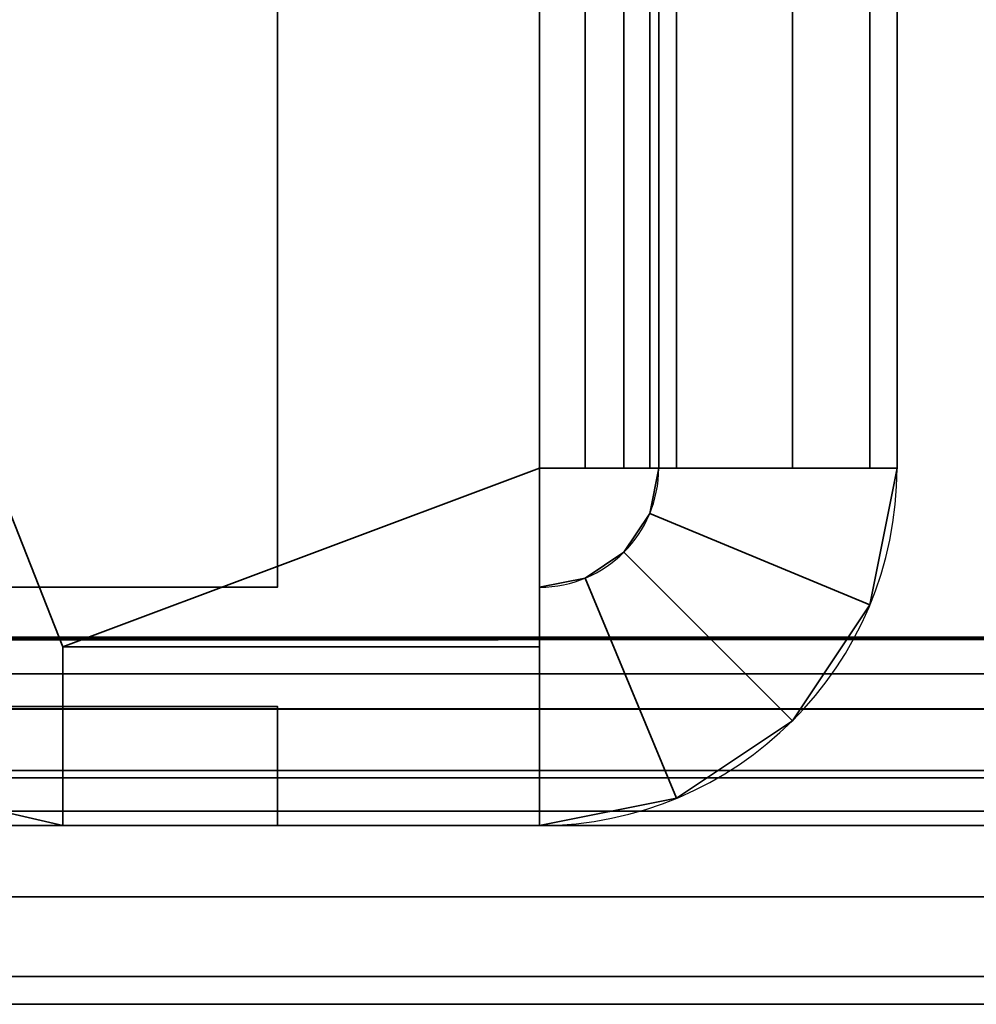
# Model space of a CAD drawing. Header units: millimetres. Extents: x -603 to 3703, y -120 to 193.
# Tile 162 of 256: x 430 to 438, y -50 to -42. Entities that reach past the tile are written whole.
import ezdxf

# ---------------------------------------------------------------- set-up
doc = ezdxf.new("R2010")
doc.units = ezdxf.units.MM
doc.layers.add('151', color=7, linetype='Continuous', true_color=0xffffff)

# ---------------------------------------------------------------- blocks, each defined once
blk = doc.blocks.new('UG_SURFACE_012')
at = {"layer": '151', "color": 252, "linetype": 'Continuous', "lineweight": 35}
for points in [[(-467.5, -35, 2076), (-467.5, -46.92, 2076), (467.5, -46.92, 2076), (467.5, -35, 2076)], [(-466, -35, 2074.5001), (466, -35, 2074.5001), (466, -46.92, 2074.5001), (-466, -46.92, 2074.5001)], [(467.5, -46.92, 2076), (-467.5, -46.92, 2076), (-467.4408, -47.5209, 2075.9408)], [(467.4408, -47.5209, 2075.9408), (467.5, -46.92, 2076), (-467.4408, -47.5209, 2075.9408)], [(-465.9697, -47.2282, 2074.4696), (-466, -46.92, 2074.5001), (466, -46.92, 2074.5001)], [(-465.9697, -47.2282, 2074.4696), (466, -46.92, 2074.5001), (465.9697, -47.2282, 2074.4696)], [(465.9697, -47.2282, 2074.4696), (465.8797, -47.5246, 2074.3797), (-465.8797, -47.5246, 2074.3797), (-465.9697, -47.2282, 2074.4696)], [(-467.4408, -47.5209, 2075.9408), (-467.2655, -48.0987, 2075.7656), (467.2655, -48.0987, 2075.7656), (467.4408, -47.5209, 2075.9408)], [(465.5372, -48.0372, 2074.0373), (-465.5372, -48.0372, 2074.0373), (-465.8797, -47.5246, 2074.3797), (465.8797, -47.5246, 2074.3797)], [(465.0247, -48.3797, 2073.5247), (-465.0247, -48.3797, 2073.5247), (-465.5372, -48.0372, 2074.0373), (465.5372, -48.0372, 2074.0373)], [(467.2655, -48.0987, 2075.7656), (-467.2655, -48.0987, 2075.7656), (-466.5979, -49.0979, 2075.0978), (466.5979, -49.0979, 2075.0978)], [(464.42, -48.5, 2072.9201), (-464.42, -48.5, 2072.9201), (-465.0247, -48.3797, 2073.5247), (465.0247, -48.3797, 2073.5247)], [(-464.42, -48.5, 2072.9201), (464.42, -48.5, 2072.9201), (415.58, -48.5, 2024.08), (-415.58, -48.5, 2024.08)], [(464.42, -50, 2072.9201), (415.58, -50, 2024.08), (415.58, -48.5, 2024.08), (464.42, -48.5, 2072.9201)], [(466.5979, -49.0979, 2075.0978), (-466.5979, -49.0979, 2075.0978), (-465.5987, -49.7655, 2074.0986), (465.5987, -49.7655, 2074.0986)], [(465.5987, -49.7655, 2074.0986), (-465.5987, -49.7655, 2074.0986), (-464.42, -50, 2072.9201), (464.42, -50, 2072.9201)], [(-464.42, -50, 2072.9201), (-415.58, -50, 2024.08), (415.58, -50, 2024.08), (464.42, -50, 2072.9201)]]:
    blk.add_3dface(points, dxfattribs=at)
blk = doc.blocks.new('UG_SURFACE_013')
at = {"layer": '151', "color": 252, "linetype": 'Continuous', "lineweight": 35}
for points in [[(464.42, -48.5, 2072.9201), (464.42, -48.5, -7), (415.58, -48.5, -7), (415.58, -48.5, 2024.08)], [(464.42, -50, -7), (415.58, -50, -7), (415.58, -48.5, -7), (464.42, -48.5, -7)], [(415.58, -50, 2024.08), (464.42, -50, 2072.9201), (464.42, -48.5, 2072.9201), (415.58, -48.5, 2024.08)], [(464.42, -50, 2072.9201), (415.58, -50, 2024.08), (415.58, -50, -7), (464.42, -50, -7)]]:
    blk.add_3dface(points, dxfattribs=at)
blk = doc.blocks.new('UG_SURFACE_028')
at = {"layer": '151', "color": 252, "linetype": 'Continuous', "lineweight": 35}
for points in [[(416, -17.5352, 1850), (416, -46.5, 1850), (431.8, -46.5, 1850), (431.8, -17.5352, 1850)], [(416, -17.5352, 1849), (431.8, -17.5352, 1849), (431.8, -46.5, 1849), (416, -46.5, 1849)], [(416, -17.5352, 1710), (431.8, -17.5352, 1710), (431.8, -46.5, 1710), (416, -46.5, 1710)], [(416, -17.5352, 1711), (416, -46.5, 1711), (431.8, -46.5, 1711), (431.8, -17.5352, 1711)], [(431.8, -17.5352, 1849), (431.8, -17.5352, 1850), (431.8, -46.5, 1850), (431.8, -46.5, 1849)], [(431.8, -46.5, 1711), (431.8, -46.5, 1710), (431.8, -17.5352, 1710), (431.8, -17.5352, 1711)], [(416, -46.5, 1849), (431.8, -46.5, 1849), (431.8, -46.5, 1850), (416, -46.5, 1850)], [(416, -46.5, 1710), (431.8, -46.5, 1710), (431.8, -46.5, 1711), (416, -46.5, 1711)], [(416, -47.5, 1850), (416, -48.5, 1850), (431.8, -48.5, 1850), (431.8, -47.5, 1850)], [(431.8, -47.5, 1710), (416, -47.5, 1710), (416, -47.5, 1712)], [(431.8, -47.5, 1850), (431.8, -47.5, 1825), (417.8, -47.5, 1825), (416, -47.5, 1848)], [(416, -47.5, 1848), (416, -47.5, 1850), (431.8, -47.5, 1850)], [(416, -47.5, 1712), (417.8, -47.5, 1735), (431.8, -47.5, 1735), (431.8, -47.5, 1710)], [(416, -48.5, 1710), (416, -47.5, 1710), (431.8, -47.5, 1710), (431.8, -48.5, 1710)], [(431.8, -48.5, 1825), (417.8, -48.5, 1825), (417.8, -47.5, 1825), (431.8, -47.5, 1825)], [(417.8, -48.5, 1735), (431.8, -48.5, 1735), (431.8, -47.5, 1735), (417.8, -47.5, 1735)], [(431.8, -47.5, 1825), (431.8, -47.5, 1850), (431.8, -48.5, 1850), (431.8, -48.5, 1825)], [(431.8, -47.5, 1735), (431.8, -48.5, 1735), (431.8, -48.5, 1710), (431.8, -47.5, 1710)], [(431.8, -48.5, 1850), (416, -48.5, 1850), (416, -48.5, 1848)], [(431.8, -48.5, 1710), (431.8, -48.5, 1735), (417.8, -48.5, 1735), (416, -48.5, 1712)], [(416, -48.5, 1712), (416, -48.5, 1710), (431.8, -48.5, 1710)], [(416, -48.5, 1848), (417.8, -48.5, 1825), (431.8, -48.5, 1825), (431.8, -48.5, 1850)]]:
    blk.add_3dface(points, dxfattribs=at)
blk = doc.blocks.new('UG_SURFACE_033')
at = {"layer": '151', "color": 252, "linetype": 'Continuous', "lineweight": 35}
for points in [[(430, -47, 1707.9999), (418, -16.5, 1707.9999), (434, -19.5, 1707.9999), (434, -45.5, 1707.9999)], [(430, -47, 1707.9999), (430, -48.5, 1707.9999), (418, -45.7308, 1707.9999), (418, -16.5, 1707.9999)], [(418, -16.5, 1710), (430, -47, 1710), (434, -45.5, 1710), (434, -19.5, 1710)], [(418, -16.5, 1710), (418, -45.7308, 1710), (430, -48.5, 1710), (430, -47, 1710)], [(418, -16.5, 1852), (430, -47, 1852), (434, -45.5, 1852), (434, -19.5, 1852)], [(418, -16.5, 1852), (418, -45.7308, 1852), (430, -48.5, 1852), (430, -47, 1852)], [(430, -47, 1850), (418, -16.5, 1850), (434, -19.5, 1850), (434, -45.5, 1850)], [(430, -47, 1850), (430, -48.5, 1850), (418, -45.7308, 1850), (418, -16.5, 1850)], [(434, -19.5, 1710), (434, -45.5, 1710), (434.3827, -45.5, 1710.0761), (434.3827, -19.5, 1710.0761)], [(435.1481, -19.5, 1708.2283), (435.1481, -45.5, 1708.2283), (434, -45.5, 1707.9999), (434, -19.5, 1707.9999)], [(434, -19.5, 1852), (434, -45.5, 1852), (435.1481, -45.5, 1851.7716), (435.1481, -19.5, 1851.7716)], [(434.3827, -19.5, 1849.9238), (434.3827, -45.5, 1849.9238), (434, -45.5, 1850), (434, -19.5, 1850)], [(434.3827, -19.5, 1710.0761), (434.3827, -45.5, 1710.0761), (434.7071, -45.5, 1710.2929), (434.7071, -19.5, 1710.2929)], [(434.7071, -19.5, 1849.7071), (434.7071, -45.5, 1849.7071), (434.3827, -45.5, 1849.9238), (434.3827, -19.5, 1849.9238)], [(434.7071, -19.5, 1710.2929), (434.7071, -45.5, 1710.2929), (434.9239, -45.5, 1710.6173), (434.9239, -19.5, 1710.6173)], [(434.9239, -19.5, 1849.3826), (434.9239, -45.5, 1849.3826), (434.7071, -45.5, 1849.7071), (434.7071, -19.5, 1849.7071)], [(434.9239, -19.5, 1710.6173), (434.9239, -45.5, 1710.6173), (435, -45.5, 1711), (435, -19.5, 1711)], [(435, -19.5, 1849), (435, -45.5, 1849), (434.9239, -45.5, 1849.3826), (434.9239, -19.5, 1849.3826)], [(435, -19.5, 1711), (435, -45.5, 1711), (435, -33.4267, 1718.2289), (435, -32.2, 1718.1)], [(435, -45.5, 1849), (435, -19.5, 1849), (435, -32.2, 1841.9), (435, -34.5997, 1841.3899)], [(436.1213, -19.5, 1708.8786), (436.1213, -45.5, 1708.8786), (435.1481, -45.5, 1708.2283), (435.1481, -19.5, 1708.2283)], [(435.1481, -19.5, 1851.7716), (435.1481, -45.5, 1851.7716), (436.1213, -45.5, 1851.1213), (436.1213, -19.5, 1851.1213)], [(436.7716, -19.5, 1709.852), (436.7716, -45.5, 1709.852), (436.1213, -45.5, 1708.8786), (436.1213, -19.5, 1708.8786)], [(436.1213, -19.5, 1851.1213), (436.1213, -45.5, 1851.1213), (436.7716, -45.5, 1850.1481), (436.7716, -19.5, 1850.1481)], [(437, -19.5, 1711), (437, -45.5, 1711), (436.7716, -45.5, 1709.852), (436.7716, -19.5, 1709.852)], [(436.7716, -19.5, 1850.1481), (436.7716, -45.5, 1850.1481), (437, -45.5, 1849), (437, -19.5, 1849)], [(437, -19.5, 1849), (437, -45.5, 1849), (437, -33.4267, 1841.7711), (437, -30.9733, 1841.7711)], [(437, -45.5, 1711), (437, -19.5, 1711), (437, -32.2, 1718.1), (437, -34.5997, 1718.61)], [(435, -38.0677, 1835.3833), (435, -32.2, 1729.9), (435, -34.5997, 1729.3899), (435, -45.5, 1849)], [(437, -38.0677, 1724.6168), (437, -32.2, 1830.1001), (437, -34.5997, 1830.61), (437, -45.5, 1711)], [(435, -45.5, 1711), (435, -35.6679, 1719.2268), (435, -33.4267, 1718.2289)], [(437, -35.6679, 1840.7732), (437, -33.4267, 1841.7711), (437, -45.5, 1849)], [(435, -34.5997, 1729.3899), (435, -36.5846, 1727.9478), (435, -45.5, 1849)], [(435, -34.5997, 1841.3899), (435, -36.5846, 1839.9478), (435, -45.5, 1849)], [(437, -34.5997, 1830.61), (437, -36.5846, 1832.0521), (437, -45.5, 1711)], [(437, -34.5997, 1718.61), (437, -36.5846, 1720.0521), (437, -45.5, 1711)], [(435, -45.5, 1711), (435, -37.3095, 1721.05), (435, -35.6679, 1719.2268)], [(437, -45.5, 1849), (437, -37.3095, 1838.95), (437, -35.6679, 1840.7732)], [(435, -45.5, 1849), (435, -36.5846, 1727.9478), (435, -37.8112, 1725.8232)], [(435, -45.5, 1849), (435, -36.5846, 1839.9478), (435, -37.8112, 1837.8232)], [(437, -45.5, 1711), (437, -36.5846, 1832.0521), (437, -37.8112, 1834.1768)], [(437, -45.5, 1711), (437, -36.5846, 1720.0521), (437, -37.8112, 1722.1768)], [(435, -38.0677, 1723.3833), (435, -37.3095, 1721.05), (435, -45.5, 1711)], [(437, -45.5, 1849), (437, -38.0677, 1836.6168), (437, -37.3095, 1838.95)], [(435, -45.5, 1711), (435, -45.5, 1849), (435, -37.8112, 1725.8232), (435, -38.0677, 1723.3833)], [(435, -45.5, 1849), (435, -37.8112, 1837.8232), (435, -38.0677, 1835.3833)], [(437, -45.5, 1711), (437, -37.8112, 1722.1768), (437, -38.0677, 1724.6168)], [(437, -37.8112, 1834.1768), (437, -38.0677, 1836.6168), (437, -45.5, 1849), (437, -45.5, 1711)], [(434, -45.5, 1707.9999), (434, -47, 1707.9999), (430, -47, 1707.9999)], [(430, -47, 1710), (434, -47, 1710), (434, -45.5, 1710)], [(430, -47, 1852), (434, -47, 1852), (434, -45.5, 1852)], [(434, -45.5, 1850), (434, -47, 1850), (430, -47, 1850)], [(434.3827, -45.5, 1710.0761), (434, -45.5, 1710), (434, -45.5, 1707.9999), (435.1481, -45.5, 1708.2283)], [(434, -47, 1710), (434, -47, 1707.9999), (434, -45.5, 1707.9999), (434, -45.5, 1710)], [(435.1481, -45.5, 1851.7716), (434, -45.5, 1852), (434, -45.5, 1850), (434.3827, -45.5, 1849.9238)], [(434, -47, 1850), (434, -45.5, 1850), (434, -45.5, 1852), (434, -47, 1852)], [(435.1481, -45.5, 1708.2283), (436.1213, -45.5, 1708.8786), (434.7071, -45.5, 1710.2929), (434.3827, -45.5, 1710.0761)], [(434.3827, -45.5, 1849.9238), (434.7071, -45.5, 1849.7071), (436.1213, -45.5, 1851.1213), (435.1481, -45.5, 1851.7716)], [(434.9239, -45.5, 1710.6173), (434.7071, -45.5, 1710.2929), (436.1213, -45.5, 1708.8786), (436.7716, -45.5, 1709.852)], [(436.7716, -45.5, 1850.1481), (436.1213, -45.5, 1851.1213), (434.7071, -45.5, 1849.7071), (434.9239, -45.5, 1849.3826)], [(436.7716, -45.5, 1709.852), (437, -45.5, 1711), (435, -45.5, 1711), (434.9239, -45.5, 1710.6173)], [(434.9239, -45.8827, 1711), (435, -45.5, 1711), (437, -45.5, 1711), (436.7716, -46.6481, 1711)], [(434.9239, -45.8827, 1711), (434.9239, -45.8827, 1849), (435, -45.5, 1849), (435, -45.5, 1711)], [(436.7716, -46.6481, 1849), (437, -45.5, 1849), (435, -45.5, 1849), (434.9239, -45.8827, 1849)], [(434.9239, -45.5, 1849.3826), (435, -45.5, 1849), (437, -45.5, 1849), (436.7716, -45.5, 1850.1481)], [(437, -45.5, 1711), (437, -45.5, 1849), (436.7716, -46.6481, 1849), (436.7716, -46.6481, 1711)], [(418, -45.7308, 1710), (418, -45.7308, 1707.9999), (430, -48.5, 1707.9999), (430, -48.5, 1710)], [(430, -48.5, 1852), (418, -45.7308, 1852), (418, -45.7308, 1850), (430, -48.5, 1850)], [(436.7716, -46.6481, 1711), (436.1213, -47.6213, 1711), (434.7071, -46.2071, 1711), (434.9239, -45.8827, 1711)], [(434.7071, -46.2071, 1711), (434.7071, -46.2071, 1849), (434.9239, -45.8827, 1849), (434.9239, -45.8827, 1711)], [(434.9239, -45.8827, 1849), (434.7071, -46.2071, 1849), (436.1213, -47.6213, 1849), (436.7716, -46.6481, 1849)], [(434.3827, -46.4239, 1711), (434.7071, -46.2071, 1711), (436.1213, -47.6213, 1711), (435.1481, -48.2716, 1711)], [(434.3827, -46.4239, 1711), (434.3827, -46.4239, 1849), (434.7071, -46.2071, 1849), (434.7071, -46.2071, 1711)], [(435.1481, -48.2716, 1849), (436.1213, -47.6213, 1849), (434.7071, -46.2071, 1849), (434.3827, -46.4239, 1849)], [(435.1481, -48.2716, 1711), (434, -48.5, 1711), (434, -46.5, 1711), (434.3827, -46.4239, 1711)], [(434, -46.5, 1711), (434, -46.5, 1849), (434.3827, -46.4239, 1849), (434.3827, -46.4239, 1711)], [(434.3827, -46.4239, 1849), (434, -46.5, 1849), (434, -48.5, 1849), (435.1481, -48.2716, 1849)], [(434, -48.5, 1711), (434, -48.5, 1849), (434, -46.5, 1849), (434, -46.5, 1711)], [(436.7716, -46.6481, 1711), (436.7716, -46.6481, 1849), (436.1213, -47.6213, 1849), (436.1213, -47.6213, 1711)], [(430, -47, 1710), (430, -47, 1707.9999), (434, -47, 1707.9999), (434, -47, 1710)], [(430, -48.5, 1707.9999), (430, -47, 1707.9999), (430, -47, 1710), (430, -48.5, 1710)], [(434, -47, 1852), (430, -47, 1852), (430, -47, 1850), (434, -47, 1850)], [(430, -47, 1850), (430, -47, 1852), (430, -48.5, 1852), (430, -48.5, 1850)], [(436.1213, -47.6213, 1711), (436.1213, -47.6213, 1849), (435.1481, -48.2716, 1849), (435.1481, -48.2716, 1711)], [(435.1481, -48.2716, 1711), (435.1481, -48.2716, 1849), (434, -48.5, 1849), (434, -48.5, 1711)]]:
    blk.add_3dface(points, dxfattribs=at)
blk = doc.blocks.new('UG_SURFACE_060')
at = {"layer": '151', "color": 252, "linetype": 'Continuous', "lineweight": 35}
for points in [[(416, -17.5352, 415), (416, -46.5, 415), (431.8, -46.5, 415), (431.8, -17.5352, 415)], [(416, -17.5352, 414), (431.8, -17.5352, 414), (431.8, -46.5, 414), (416, -46.5, 414)], [(416, -17.5352, 275), (431.8, -17.5352, 275), (431.8, -46.5, 275), (416, -46.5, 275)], [(416, -17.5352, 276), (416, -46.5, 276), (431.8, -46.5, 276), (431.8, -17.5352, 276)], [(431.8, -17.5352, 414), (431.8, -17.5352, 415), (431.8, -46.5, 415), (431.8, -46.5, 414)], [(431.8, -46.5, 276), (431.8, -46.5, 275), (431.8, -17.5352, 275), (431.8, -17.5352, 276)], [(416, -46.5, 414), (431.8, -46.5, 414), (431.8, -46.5, 415), (416, -46.5, 415)], [(416, -46.5, 275), (431.8, -46.5, 275), (431.8, -46.5, 276), (416, -46.5, 276)], [(416, -47.5, 415), (416, -48.5, 415), (431.8, -48.5, 415), (431.8, -47.5, 415)], [(431.8, -47.5, 275), (416, -47.5, 275), (416, -47.5, 277)], [(431.8, -47.5, 415), (431.8, -47.5, 390), (417.8, -47.5, 390), (416, -47.5, 413)], [(416, -47.5, 413), (416, -47.5, 415), (431.8, -47.5, 415)], [(416, -47.5, 277), (417.8, -47.5, 300), (431.8, -47.5, 300), (431.8, -47.5, 275)], [(416, -48.5, 275), (416, -47.5, 275), (431.8, -47.5, 275), (431.8, -48.5, 275)], [(431.8, -48.5, 390), (417.8, -48.5, 390), (417.8, -47.5, 390), (431.8, -47.5, 390)], [(417.8, -48.5, 300), (431.8, -48.5, 300), (431.8, -47.5, 300), (417.8, -47.5, 300)], [(431.8, -47.5, 390), (431.8, -47.5, 415), (431.8, -48.5, 415), (431.8, -48.5, 390)], [(431.8, -47.5, 300), (431.8, -48.5, 300), (431.8, -48.5, 275), (431.8, -47.5, 275)], [(431.8, -48.5, 415), (416, -48.5, 415), (416, -48.5, 413)], [(431.8, -48.5, 275), (431.8, -48.5, 300), (417.8, -48.5, 300), (416, -48.5, 277)], [(416, -48.5, 277), (416, -48.5, 275), (431.8, -48.5, 275)], [(416, -48.5, 413), (417.8, -48.5, 390), (431.8, -48.5, 390), (431.8, -48.5, 415)]]:
    blk.add_3dface(points, dxfattribs=at)
blk = doc.blocks.new('UG_SURFACE_065')
at = {"layer": '151', "color": 252, "linetype": 'Continuous', "lineweight": 35}
for points in [[(430, -47, 273), (418, -16.5, 273), (434, -19.5, 273), (434, -45.5, 273)], [(430, -47, 273), (430, -48.5, 273), (418, -45.7308, 273), (418, -16.5, 273)], [(418, -16.5, 275), (430, -47, 275), (434, -45.5, 275), (434, -19.5, 275)], [(418, -16.5, 275), (418, -45.7308, 275), (430, -48.5, 275), (430, -47, 275)], [(418, -16.5, 417), (430, -47, 417), (434, -45.5, 417), (434, -19.5, 417)], [(418, -16.5, 417), (418, -45.7308, 417), (430, -48.5, 417), (430, -47, 417)], [(430, -47, 415), (418, -16.5, 415), (434, -19.5, 415), (434, -45.5, 415)], [(430, -47, 415), (430, -48.5, 415), (418, -45.7308, 415), (418, -16.5, 415)], [(434, -19.5, 275), (434, -45.5, 275), (434.3827, -45.5, 275.0761), (434.3827, -19.5, 275.0761)], [(435.1481, -19.5, 273.2283), (435.1481, -45.5, 273.2283), (434, -45.5, 273), (434, -19.5, 273)], [(434, -19.5, 417), (434, -45.5, 417), (435.1481, -45.5, 416.7717), (435.1481, -19.5, 416.7717)], [(434.3827, -19.5, 414.9239), (434.3827, -45.5, 414.9239), (434, -45.5, 415), (434, -19.5, 415)], [(434.3827, -19.5, 275.0761), (434.3827, -45.5, 275.0761), (434.7071, -45.5, 275.2929), (434.7071, -19.5, 275.2929)], [(434.7071, -19.5, 414.7071), (434.7071, -45.5, 414.7071), (434.3827, -45.5, 414.9239), (434.3827, -19.5, 414.9239)], [(434.7071, -19.5, 275.2929), (434.7071, -45.5, 275.2929), (434.9239, -45.5, 275.6173), (434.9239, -19.5, 275.6173)], [(434.9239, -19.5, 414.3827), (434.9239, -45.5, 414.3827), (434.7071, -45.5, 414.7071), (434.7071, -19.5, 414.7071)], [(434.9239, -19.5, 275.6173), (434.9239, -45.5, 275.6173), (435, -45.5, 276), (435, -19.5, 276)], [(435, -19.5, 414), (435, -45.5, 414), (434.9239, -45.5, 414.3827), (434.9239, -19.5, 414.3827)], [(435, -19.5, 276), (435, -45.5, 276), (435, -33.4267, 283.2289), (435, -32.2, 283.1)], [(435, -45.5, 414), (435, -19.5, 414), (435, -32.2, 406.9), (435, -34.5997, 406.3899)], [(436.1213, -19.5, 273.8787), (436.1213, -45.5, 273.8787), (435.1481, -45.5, 273.2283), (435.1481, -19.5, 273.2283)], [(435.1481, -19.5, 416.7717), (435.1481, -45.5, 416.7717), (436.1213, -45.5, 416.1213), (436.1213, -19.5, 416.1213)], [(436.7716, -19.5, 274.8519), (436.7716, -45.5, 274.8519), (436.1213, -45.5, 273.8787), (436.1213, -19.5, 273.8787)], [(436.1213, -19.5, 416.1213), (436.1213, -45.5, 416.1213), (436.7716, -45.5, 415.148), (436.7716, -19.5, 415.148)], [(437, -19.5, 276), (437, -45.5, 276), (436.7716, -45.5, 274.8519), (436.7716, -19.5, 274.8519)], [(436.7716, -19.5, 415.148), (436.7716, -45.5, 415.148), (437, -45.5, 414), (437, -19.5, 414)], [(437, -19.5, 414), (437, -45.5, 414), (437, -33.4267, 406.7711), (437, -30.9733, 406.7711)], [(437, -45.5, 276), (437, -19.5, 276), (437, -32.2, 283.1), (437, -34.5997, 283.6101)], [(435, -38.0677, 400.3833), (435, -32.2, 294.9), (435, -34.5997, 294.3899), (435, -45.5, 414)], [(437, -38.0677, 289.6167), (437, -32.2, 395.1), (437, -34.5997, 395.6101), (437, -45.5, 276)], [(435, -45.5, 276), (435, -35.6679, 284.2268), (435, -33.4267, 283.2289)], [(437, -45.5, 414), (437, -35.6679, 405.7732), (437, -33.4267, 406.7711)], [(435, -34.5997, 294.3899), (435, -36.5846, 292.9479), (435, -45.5, 414)], [(435, -34.5997, 406.3899), (435, -36.5846, 404.9479), (435, -45.5, 414)], [(437, -45.5, 276), (437, -34.5997, 395.6101), (437, -36.5846, 397.0521)], [(437, -45.5, 276), (437, -34.5997, 283.6101), (437, -36.5846, 285.0521)], [(435, -37.3095, 286.05), (435, -35.6679, 284.2268), (435, -45.5, 276)], [(437, -37.3095, 403.95), (437, -35.6679, 405.7732), (437, -45.5, 414)], [(435, -45.5, 414), (435, -36.5846, 292.9479), (435, -37.8112, 290.8232)], [(435, -45.5, 414), (435, -36.5846, 404.9479), (435, -37.8112, 402.8232)], [(437, -36.5846, 397.0521), (437, -37.8112, 399.1768), (437, -45.5, 276)], [(437, -36.5846, 285.0521), (437, -37.8112, 287.1768), (437, -45.5, 276)], [(435, -45.5, 276), (435, -38.0677, 288.3833), (435, -37.3095, 286.05)], [(437, -45.5, 414), (437, -38.0677, 401.6167), (437, -37.3095, 403.95)], [(435, -45.5, 414), (435, -37.8112, 402.8232), (435, -38.0677, 400.3833)], [(435, -37.8112, 290.8232), (435, -38.0677, 288.3833), (435, -45.5, 276), (435, -45.5, 414)], [(437, -45.5, 414), (437, -45.5, 276), (437, -37.8112, 399.1768), (437, -38.0677, 401.6167)], [(437, -45.5, 276), (437, -37.8112, 287.1768), (437, -38.0677, 289.6167)], [(434, -45.5, 273), (434, -47, 273), (430, -47, 273)], [(430, -47, 275), (434, -47, 275), (434, -45.5, 275)], [(430, -47, 417), (434, -47, 417), (434, -45.5, 417)], [(434, -45.5, 415), (434, -47, 415), (430, -47, 415)], [(434.3827, -45.5, 275.0761), (434, -45.5, 275), (434, -45.5, 273), (435.1481, -45.5, 273.2283)], [(434, -47, 275), (434, -47, 273), (434, -45.5, 273), (434, -45.5, 275)], [(435.1481, -45.5, 416.7717), (434, -45.5, 417), (434, -45.5, 415), (434.3827, -45.5, 414.9239)], [(434, -47, 415), (434, -45.5, 415), (434, -45.5, 417), (434, -47, 417)], [(435.1481, -45.5, 273.2283), (436.1213, -45.5, 273.8787), (434.7071, -45.5, 275.2929), (434.3827, -45.5, 275.0761)], [(434.3827, -45.5, 414.9239), (434.7071, -45.5, 414.7071), (436.1213, -45.5, 416.1213), (435.1481, -45.5, 416.7717)], [(434.9239, -45.5, 275.6173), (434.7071, -45.5, 275.2929), (436.1213, -45.5, 273.8787), (436.7716, -45.5, 274.8519)], [(436.7716, -45.5, 415.148), (436.1213, -45.5, 416.1213), (434.7071, -45.5, 414.7071), (434.9239, -45.5, 414.3827)], [(436.7716, -45.5, 274.8519), (437, -45.5, 276), (435, -45.5, 276), (434.9239, -45.5, 275.6173)], [(434.9239, -45.8827, 276), (435, -45.5, 276), (437, -45.5, 276), (436.7716, -46.6481, 276)], [(434.9239, -45.8827, 276), (434.9239, -45.8827, 414), (435, -45.5, 414), (435, -45.5, 276)], [(436.7716, -46.6481, 414), (437, -45.5, 414), (435, -45.5, 414), (434.9239, -45.8827, 414)], [(434.9239, -45.5, 414.3827), (435, -45.5, 414), (437, -45.5, 414), (436.7716, -45.5, 415.148)], [(437, -45.5, 276), (437, -45.5, 414), (436.7716, -46.6481, 414), (436.7716, -46.6481, 276)], [(418, -45.7308, 275), (418, -45.7308, 273), (430, -48.5, 273), (430, -48.5, 275)], [(430, -48.5, 417), (418, -45.7308, 417), (418, -45.7308, 415), (430, -48.5, 415)], [(436.7716, -46.6481, 276), (436.1213, -47.6213, 276), (434.7071, -46.2071, 276), (434.9239, -45.8827, 276)], [(434.7071, -46.2071, 276), (434.7071, -46.2071, 414), (434.9239, -45.8827, 414), (434.9239, -45.8827, 276)], [(434.9239, -45.8827, 414), (434.7071, -46.2071, 414), (436.1213, -47.6213, 414), (436.7716, -46.6481, 414)], [(434.3827, -46.4239, 276), (434.7071, -46.2071, 276), (436.1213, -47.6213, 276), (435.1481, -48.2716, 276)], [(434.3827, -46.4239, 276), (434.3827, -46.4239, 414), (434.7071, -46.2071, 414), (434.7071, -46.2071, 276)], [(435.1481, -48.2716, 414), (436.1213, -47.6213, 414), (434.7071, -46.2071, 414), (434.3827, -46.4239, 414)], [(435.1481, -48.2716, 276), (434, -48.5, 276), (434, -46.5, 276), (434.3827, -46.4239, 276)], [(434, -46.5, 276), (434, -46.5, 414), (434.3827, -46.4239, 414), (434.3827, -46.4239, 276)], [(434.3827, -46.4239, 414), (434, -46.5, 414), (434, -48.5, 414), (435.1481, -48.2716, 414)], [(434, -48.5, 276), (434, -48.5, 414), (434, -46.5, 414), (434, -46.5, 276)], [(436.7716, -46.6481, 276), (436.7716, -46.6481, 414), (436.1213, -47.6213, 414), (436.1213, -47.6213, 276)], [(430, -47, 275), (430, -47, 273), (434, -47, 273), (434, -47, 275)], [(430, -48.5, 273), (430, -47, 273), (430, -47, 275), (430, -48.5, 275)], [(434, -47, 417), (430, -47, 417), (430, -47, 415), (434, -47, 415)], [(430, -47, 415), (430, -47, 417), (430, -48.5, 417), (430, -48.5, 415)], [(436.1213, -47.6213, 276), (436.1213, -47.6213, 414), (435.1481, -48.2716, 414), (435.1481, -48.2716, 276)], [(435.1481, -48.2716, 276), (435.1481, -48.2716, 414), (434, -48.5, 414), (434, -48.5, 276)]]:
    blk.add_3dface(points, dxfattribs=at)

msp = doc.modelspace()

# ---------------------------------------------------------------- linework, layer by layer
at = {"layer": '151', "color": 252, "linetype": 'Continuous', "lineweight": -3, "true_color": 0x939598}
for p, q in [((431.8, -46.5, 1710), (431.8, -17.5352, 1710)), ((431.8, -46.5, 1711), (431.8, -17.5352, 1711)), ((431.8, -46.5, 1850), (431.8, -17.5352, 1850)), ((431.8, -46.5, 1849), (431.8, -17.5352, 1849)), ((431.8, -46.5, 414), (431.8, -17.5352, 414)), ((431.8, -46.5, 275), (431.8, -17.5352, 275)), ((431.8, -46.5, 276), (431.8, -17.5352, 276)), ((431.8, -46.5, 415), (431.8, -17.5352, 415)), ((434, -45.5, 1850), (434, -19.5, 1850)), ((434, -45.5, 1710), (434, -19.5, 1710)), ((434, -45.5, 1708), (434, -19.5, 1708)), ((434, -45.5, 1852), (434, -19.5, 1852)), ((434, -45.5, 275), (434, -19.5, 275)), ((434, -45.5, 417), (434, -19.5, 417)), ((434, -45.5, 273), (434, -19.5, 273)), ((434, -45.5, 415), (434, -19.5, 415)), ((435, -45.5, 1849), (435, -19.5, 1849)), ((435, -45.5, 1711), (435, -19.5, 1711)), ((435, -45.5, 414), (435, -19.5, 414)), ((435, -45.5, 276), (435, -19.5, 276)), ((437, -45.5, 1711), (437, -19.5, 1711)), ((437, -45.5, 1849), (437, -19.5, 1849)), ((437, -45.5, 276), (437, -19.5, 276)), ((437, -45.5, 414), (437, -19.5, 414)), ((434, -47, 1708), (434, -45.5, 1708)), ((434, -47, 1852), (434, -45.5, 1852)), ((434, -47, 1850), (434, -45.5, 1850)), ((434, -45.5, 1710), (434, -45.5, 1708)), ((434, -47, 1710), (434, -45.5, 1710)), ((434, -45.5, 1850), (434, -45.5, 1852)), ((434, -47, 415), (434, -45.5, 415)), ((434, -47, 417), (434, -45.5, 417)), ((434, -47, 275), (434, -45.5, 275)), ((434, -45.5, 275), (434, -45.5, 273)), ((434, -45.5, 415), (434, -45.5, 417)), ((434, -47, 273), (434, -45.5, 273)), ((434, -47, 415), (434, -45.5, 415)), ((435, -45.5, 1711), (437, -45.5, 1711)), ((435, -45.5, 1849), (437, -45.5, 1849)), ((435, -45.5, 1849), (435, -45.5, 1711)), ((435, -45.5, 414), (437, -45.5, 414)), ((435, -45.5, 414), (435, -45.5, 276)), ((435, -45.5, 276), (437, -45.5, 276)), ((437, -45.5, 1849), (437, -45.5, 1711)), ((437, -45.5, 414), (437, -45.5, 276)), ((430, -48.5, 1852), (418, -45.7308, 1852)), ((430, -48.5, 1710), (418, -45.7308, 1710)), ((430, -48.5, 1850), (418, -45.7308, 1850)), ((430, -48.5, 1708), (418, -45.7308, 1708)), ((430, -48.5, 417), (418, -45.7308, 417)), ((430, -48.5, 275), (418, -45.7308, 275)), ((430, -48.5, 273), (418, -45.7308, 273)), ((430, -48.5, 415), (418, -45.7308, 415)), ((416, -46.5, 1710), (431.8, -46.5, 1710)), ((416, -46.5, 1711), (431.8, -46.5, 1711)), ((416, -46.5, 1850), (431.8, -46.5, 1850)), ((416, -46.5, 1849), (431.8, -46.5, 1849)), ((416, -46.5, 414), (431.8, -46.5, 414)), ((416, -46.5, 276), (431.8, -46.5, 276)), ((416, -46.5, 275), (431.8, -46.5, 275)), ((416, -46.5, 415), (431.8, -46.5, 415)), ((431.8, -46.5, 1850), (431.8, -46.5, 1849)), ((431.8, -46.5, 1710), (431.8, -46.5, 1711)), ((431.8, -46.5, 275), (431.8, -46.5, 276)), ((431.8, -46.5, 415), (431.8, -46.5, 414)), ((434, -46.5, 1711), (434, -48.5, 1711)), ((434, -46.5, 1711), (434, -46.5, 1849)), ((434, -46.5, 1849), (434, -48.5, 1849)), ((434, -46.5, 276), (434, -48.5, 276)), ((434, -46.5, 276), (434, -46.5, 414)), ((434, -46.5, 414), (434, -48.5, 414)), ((467.5, -46.92, 2076), (-467.5, -46.92, 2076)), ((466, -46.92, 2074.5), (-466, -46.92, 2074.5)), ((430, -47, 1850), (430, -48.5, 1850)), ((430, -47, 1708), (430, -48.5, 1708)), ((434, -47, 1710), (430, -47, 1710)), ((430, -47, 1710), (430, -47, 1708)), ((434, -47, 1850), (430, -47, 1850)), ((434, -47, 1708), (430, -47, 1708)), ((434, -47, 1852), (430, -47, 1852)), ((430, -47, 1710), (430, -48.5, 1710)), ((430, -47, 1850), (430, -47, 1852)), ((430, -47, 1852), (430, -48.5, 1852)), ((430, -47, 275), (430, -48.5, 275)), ((434, -47, 273), (430, -47, 273)), ((434, -47, 275), (430, -47, 275)), ((434, -47, 417), (430, -47, 417)), ((434, -47, 415), (430, -47, 415)), ((430, -47, 273), (430, -48.5, 273)), ((430, -47, 417), (430, -48.5, 417)), ((430, -47, 415), (430, -47, 417)), ((430, -47, 275), (430, -47, 273)), ((430, -47, 415), (430, -48.5, 415)), ((430, -47, 275), (430, -48.5, 275)), ((434, -47, 1850), (434, -47, 1852)), ((434, -47, 1710), (434, -47, 1708)), ((434, -47, 275), (434, -47, 273)), ((434, -47, 415), (434, -47, 417)), ((416, -47.5, 1850), (431.8, -47.5, 1850)), ((416, -47.5, 1710), (431.8, -47.5, 1710)), ((416, -47.5, 415), (431.8, -47.5, 415)), ((416, -47.5, 275), (431.8, -47.5, 275)), ((431.8, -47.5, 1735), (417.8, -47.5, 1735)), ((417.8, -47.5, 1825), (431.8, -47.5, 1825)), ((417.8, -47.5, 390), (431.8, -47.5, 390)), ((431.8, -47.5, 300), (417.8, -47.5, 300)), ((431.8, -47.5, 1710), (431.8, -48.5, 1710)), ((431.8, -47.5, 1710), (431.8, -47.5, 1735)), ((431.8, -47.5, 1735), (431.8, -48.5, 1735)), ((431.8, -47.5, 1850), (431.8, -48.5, 1850)), ((431.8, -47.5, 1825), (431.8, -48.5, 1825)), ((431.8, -47.5, 1825), (431.8, -47.5, 1850)), ((431.8, -47.5, 300), (431.8, -48.5, 300)), ((431.8, -47.5, 390), (431.8, -48.5, 390)), ((431.8, -47.5, 390), (431.8, -47.5, 415)), ((431.8, -47.5, 415), (431.8, -48.5, 415)), ((431.8, -47.5, 275), (431.8, -48.5, 275)), ((431.8, -47.5, 275), (431.8, -47.5, 300)), ((464.42, -48.5, 2072.92), (-464.42, -48.5, 2072.92)), ((464.42, -48.5, 2072.92), (415.58, -48.5, 2024.08)), ((464.42, -48.5, 2072.92), (415.58, -48.5, 2024.08)), ((464.42, -48.5, -7), (415.58, -48.5, -7)), ((416, -48.5, 1710), (431.8, -48.5, 1710)), ((416, -48.5, 1850), (431.8, -48.5, 1850)), ((416, -48.5, 415), (431.8, -48.5, 415)), ((416, -48.5, 275), (431.8, -48.5, 275)), ((431.8, -48.5, 1735), (417.8, -48.5, 1735)), ((417.8, -48.5, 1825), (431.8, -48.5, 1825)), ((431.8, -48.5, 300), (417.8, -48.5, 300)), ((417.8, -48.5, 390), (431.8, -48.5, 390)), ((430, -48.5, 1710), (430, -48.5, 1708)), ((430, -48.5, 1850), (430, -48.5, 1852)), ((430, -48.5, 415), (430, -48.5, 417)), ((430, -48.5, 275), (430, -48.5, 273)), ((431.8, -48.5, 1825), (431.8, -48.5, 1850)), ((431.8, -48.5, 1710), (431.8, -48.5, 1735)), ((431.8, -48.5, 275), (431.8, -48.5, 300)), ((431.8, -48.5, 390), (431.8, -48.5, 415)), ((434, -48.5, 1711), (434, -48.5, 1849)), ((434, -48.5, 276), (434, -48.5, 414)), ((464.42, -50, 2072.92), (-464.42, -50, 2072.92)), ((464.42, -50, 2072.92), (415.58, -50, 2024.08)), ((464.42, -50, -7), (415.58, -50, -7)), ((464.42, -50, 2072.92), (415.58, -50, 2024.08))]:
    msp.add_line(p, q, dxfattribs=at)
at = {"layer": '151', "color": 252, "linetype": 'Continuous', "lineweight": -3, "true_color": 0x939598, "extrusion": (0, -1, 0)}
for centre, radius, start, end in [((434, 1711, 45.5), 3, 270, 0), ((434, 1849, 45.5), 1, 0, 90), ((434, 1849, 45.5), 3, 0, 90), ((434, 1711, 45.5), 1, 270, 0), ((434, 414, 45.5), 3, 0, 90), ((434, 276, 45.5), 3, 270, 0), ((434, 276, 45.5), 1, 270, 0), ((434, 414, 45.5), 1, 0, 90)]:
    msp.add_arc(centre, radius, start, end, dxfattribs=at)
at = {"layer": '151', "color": 252, "linetype": 'Continuous', "lineweight": -3, "true_color": 0x939598}
for centre, radius in [((434, -45.5, 1711), 1), ((434, -45.5, 1711), 3), ((434, -45.5, 1849), 3), ((434, -45.5, 1849), 1), ((434, -45.5, 276), 3), ((434, -45.5, 414), 3), ((434, -45.5, 276), 1), ((434, -45.5, 414), 1)]:
    msp.add_arc(centre, radius, 270, 0, dxfattribs=at)

# ---------------------------------------------------------------- block references
for name in ['UG_SURFACE_012', 'UG_SURFACE_013', 'UG_SURFACE_028', 'UG_SURFACE_060', 'UG_SURFACE_033', 'UG_SURFACE_065']:
    msp.add_blockref(name, (0, 0), dxfattribs=at)

doc.saveas('drawing.dxf')
